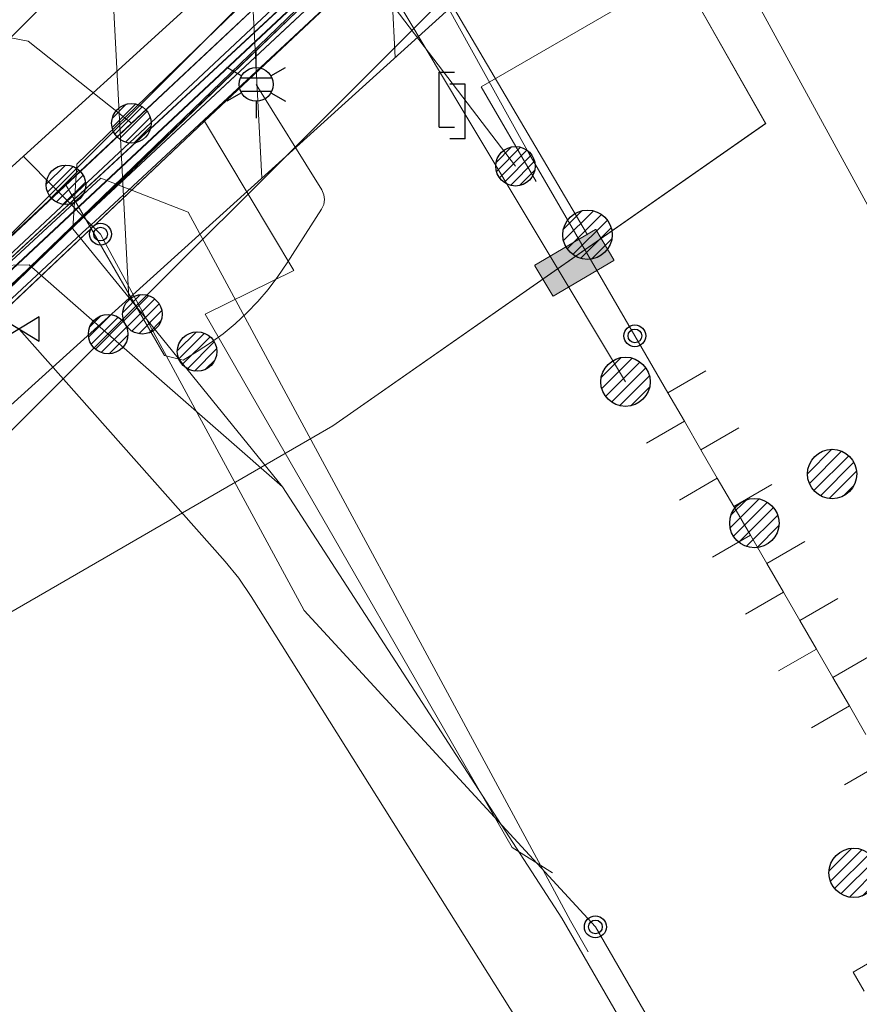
# Model space of a CAD drawing. Header units: metres. Extents: x 197355 to 199157, y 355772 to 356286.
# Tile 69 of 256: x 197647 to 197666, y 356009 to 356032. Entities that reach past the tile are written whole.
import ezdxf
from ezdxf.enums import TextEntityAlignment as Align
from ezdxf.lldxf.tags import DXFTag

# ---------------------------------------------------------------- set-up
doc = ezdxf.new("R2010")
doc.units = ezdxf.units.M
for name, color, linetype, lineweight in [('B-WE-KL-DATA_HULPSTUK_KPNB.V.-S', 90, 'Continuous', 25), ('B-WE-KL-DATA_KABELBUNDEL_KPNB.V.-G', 90, 'Continuous', 18), ('B-WE-KL-DATA_KABELBUNDEL_ZIGGOB.V.-G', 94, 'Continuous', 18), ('B-WE-KL-DATA_TELECOM_BTNEDERLANDN.V.-G', 74, 'KL-TELECOM-ALGEMEEN-N', 18), ('B-WE-KL-DATA_TELECOM_EUROFIBERNEDERLANDB.V.-G', 98, 'KL-TELECOM-ALGEMEEN-N', 18), ('B-WE-KL-DATA_TELECOM_TMOBILENETHERLANDSB.V.-G', 128, 'KL-TELECOM-ALGEMEEN-N', 18), ('B-WE-KL-DATA_TELECOM_ZIGGOB.V.-G', 94, 'KL-TELECOM-ALGEMEEN-N', 18), ('B-WE-KL-DATA_ZIGGOB.V.-G', 94, 'KL-DATA-N', 18), ('B-WE-KL-ET_LS_ENEXISNETBEHEERB.V.-G', 190, 'KL-LS-N', 18), ('B-WE-KL-ET_LS_HULPSTUK_ENEXISNETBEHEERB.V.-S', 190, 'Continuous', 25), ('B-WE-KL-ET_LS_KABELBUNDEL_ENEXISNETBEHEERB.V.-G', 190, 'KL-BUNDEL-N', 18), ('B-WE-KL-ET_LS_PUTKAST_ENEXISNETBEHEERB.V.-G', 190, 'Continuous', 18), ('B-WE-KL-ET_LS_PUTKAST_ENEXISNETBEHEERB.V.-V', 190, 'Continuous', 18), ('B-WE-KL-ET_MS_10 kV_ENEXISNETBEHEERB.V.-G', 130, 'KL-MS-N', 18), ('B-WE-KL-ET_MS_ENEXISNETBEHEERB.V.-G', 130, 'KL-MS-N', 18), ('B-WE-KL-ET_MS_HULPSTUK_MOF_ENEXISNETBEHEERB.V.-S', 130, 'Continuous', 25), ('B-WE-KL-GAS_HULPSTUK_ENEXISNETBEHEERB.V.-S', 30, 'Continuous', 25), ('B-WE-KL-GAS_LD_AANSLUITLEIDING_30 MBAR_PE_25_ENEXISNETBEHEERB.V.-G', 50, 'KL-GAS-LD-N', 18), ('B-WE-KL-GAS_LD_ENEXISNETBEHEERB.V.-G', 50, 'KL-GAS-LD-N', 18), ('B-WE-KL-GAS_LD_HOOFDLEIDING_30 MBAR_PVC_110_ENEXISNETBEHEERB.V.-G', 50, 'KL-GAS-LD-N', 18), ('B-WE-KL-GAS_LD_HOOFDLEIDING_30 MBAR_PVC_160_ENEXISNETBEHEERB.V.-G', 50, 'KL-GAS-LD-N', 18), ('B-WE-KL-WATER_HULPSTUK_NVWATERLEIDINGMAATSCHAPPIJLIMBURG-S', 170, 'Continuous', 25), ('B-WE-KL-WATER_TRANSPORTLEIDING_NVWATERLEIDINGMAATSCHAPPIJLIMBURG-G', 170, 'KL-WATER-TR-N', 18), ('B-WE-KL-WATER_TRANSPORTLEIDING_NVWATERLEIDINGMAATSCHAPPIJLIMBURG-V', 170, 'Continuous', 18)]:
    doc.layers.add(name, color=color, linetype=linetype, lineweight=lineweight)
doc.styles.add('NLCS-ISO', font='NLCS-ISO.ttf')
doc.styles.get("Standard").update_dxf_attribs({"font": 'isocp.shx'})
doc.linetypes.add('KL-BUNDEL-N', pattern='A,28,-5,[103,NLCS.SHX,S=1.25,R=0,X=0,Y=0],-5,[103,NLCS.SHX,S=1.25,R=0,X=0,Y=0],-5,[103,NLCS.SHX,S=1.25,R=0,X=0,Y=0],-5,[103,NLCS.SHX,S=1.25,R=0,X=0,Y=0],-5', length=53)
tags = doc.linetypes.add('KL-DATA-N', pattern='A,4,-1,[101,NLCS.SHX,S=0.5,R=0,X=0,Y=0],-1,4,-1,["D",Standard,S=1,R=0,X=-0.25,Y=-0.5],-1.5', length=12.5).pattern_tags.tags
tags[18] = DXFTag(74, 10)
tags = doc.linetypes.add('KL-GAS-LD-N', pattern='A,4,-1,[69,NLCS.SHX,S=0.5,R=0,X=0,Y=0],-1,4,-1,["L",Standard,S=1,R=0,X=0.25,Y=-0.5],-2', length=13).pattern_tags.tags
tags[18] = DXFTag(74, 10)
tags = doc.linetypes.add('KL-LS-N', pattern='A,4,-1,[103,NLCS.SHX,S=0.75,R=0,X=0,Y=0],-1,4,-1,["L",Standard,S=1,R=0,X=0,Y=-0.5],-2', length=13).pattern_tags.tags
tags[18] = DXFTag(74, 10)
tags = doc.linetypes.add('KL-MS-N', pattern='A,4,-1,[103,NLCS.SHX,S=0.75,R=0,X=0,Y=0],-1,4,-1,["M",Standard,S=1,R=0,X=0,Y=-0.5],-2', length=13).pattern_tags.tags
tags[18] = DXFTag(74, 10)
doc.linetypes.add('KL-TELECOM-ALGEMEEN-N', pattern='A,7,-1,[101,NLCS.SHX,S=0.5,R=0,X=0,Y=0],-1', length=9)
doc.linetypes.add('KL-WATER-TR-N', pattern='A,7,-0.5,[168,NLCS.SHX,S=0.75,R=0,X=0.75,Y=0],-2,[168,NLCS.SHX,S=0.75,R=0,X=0.75,Y=0],-2', length=11.5)

# ---------------------------------------------------------------- blocks, each defined once
blk = doc.blocks.new('SKL-ET_HULP_MOF-SO')
h = blk.add_hatch()
h.set_pattern_fill('ANSI31', color=256, scale=6, style=0)
h.set_pattern_definition([(45, (-2.250000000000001, -126.9820083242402), (-0.5303300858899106, 0.5303300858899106), [])])
edge = h.paths.add_edge_path()
edge.add_arc((0, 0), 2.25, 0, 360)
at = {"linetype": 'Continuous'}
blk.add_circle((0, 0), 2.25, dxfattribs=at)
blk = doc.blocks.new('SKL-WTB_HULP_AANSLUITPUNT-SO')
h = blk.add_hatch()
h.set_pattern_fill('ANSI31', color=256, scale=3, style=0)
h.set_pattern_definition([(45, (-1.125, -63.49100416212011), (-0.2651650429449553, 0.2651650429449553), [])])
edge = h.paths.add_edge_path()
edge.add_arc((0, 0), 1.125, 0, 360)
at = {"linetype": 'Continuous'}
blk.add_circle((0, 0), 1.125, dxfattribs=at)
blk = doc.blocks.new('SKL-WTB_HULP_AFSLUITER-SO')
for p, q in [((2.303946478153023, 1.373199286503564), (-2.303946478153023, -1.373199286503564)), ((-2.303946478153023, 1.373199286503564), (2.303946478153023, -1.373199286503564)), ((2.303946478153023, -1.373199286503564), (2.303946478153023, 1.373199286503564))]:
    blk.add_line(p, q)
at = {"ltscale": 0.1}
blk.add_line((-2.303946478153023, -1.373199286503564), (-2.303946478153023, 1.373199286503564), dxfattribs=at)
blk = doc.blocks.new('SKL-WTB_HULP_VERLOOPSTUK-SO')
for p, q in [((-0.5394858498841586, -0.3828538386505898), (-0.5394858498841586, 0.8671461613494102)), ((-0.5394858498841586, 0.8671461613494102), (-0.1930833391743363, 0.8671461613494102)), ((0.04827083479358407, 0.5980948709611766), (-0.2981316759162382, 0.5980948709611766)), ((0.04827083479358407, -0.6519051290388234), (0.04827083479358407, 0.5980948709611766)), ((-0.5394858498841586, -0.3828538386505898), (-0.1930833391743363, -0.3828538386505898)), ((0.04827083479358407, -0.6519051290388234), (-0.2981316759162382, -0.6519051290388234))]:
    blk.add_line(p, q)
blk = doc.blocks.new('SKL-ET_HULP_AANSLUITPUNT-SO')
h = blk.add_hatch()
h.set_pattern_fill('ANSI31', color=256, scale=30, style=0)
h.set_pattern_definition([(45, (-11.25, -634.9100416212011), (-2.651650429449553, 2.651650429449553), [])])
edge = h.paths.add_edge_path()
edge.add_arc((0, 0), 11.25, 0, 360)
at = {"linetype": 'Continuous'}
blk.add_circle((0, 0), 11.25, dxfattribs=at)
blk = doc.blocks.new('B-SIE-WEG_LICHTMAST-SO')
at = {"ltscale": 0.1}
for p, q in [((2.544954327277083e-10, 0.3857625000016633), (5.089692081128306e-10, 0.77152500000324)), ((-0.3340803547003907, 0.1928812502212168), (-0.6681599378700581, 0.3857625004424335)), ((0.3340803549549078, 0.1928812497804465), (0.6681599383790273, 0.3857624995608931)), ((-0.3340803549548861, -0.1928812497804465), (-0.6681599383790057, -0.3857624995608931)), ((0.3340803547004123, -0.1928812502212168), (0.6681599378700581, -0.3857625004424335)), ((-2.544954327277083e-10, -0.3857625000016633), (-5.089475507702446e-10, -0.77152500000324))]:
    blk.add_line(p, q, dxfattribs=at)
at = {"flags": 128}
for points in [[(-0.3543824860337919, 0.1523999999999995), (0.3543824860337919, 0.1523999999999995)], [(-0.3543824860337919, -0.1523999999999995), (0.3543824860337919, -0.1523999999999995)]]:
    blk.add_lwpolyline(points, dxfattribs=at)
at = {"ltscale": 0.1}
blk.add_circle((0, 0), 0.3857625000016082, dxfattribs=at)
at = {"style": 'NLCS-ISO'}
blk.add_attdef('TYPE', text='', height=0.54864, dxfattribs=at).set_placement((5.089692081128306e-10, 0.77152500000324), align=Align.BOTTOM_CENTER)
blk = doc.blocks.new('SIE-WEG_AFVALBAK_TYPE_01')
for centre, radius in [((0, 0), 0.25), ((-2.384185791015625e-10, 0), 0.1558781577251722)]:
    blk.add_circle(centre, radius)

msp = doc.modelspace()

# ---------------------------------------------------------------- hatches: boundary and pattern name
at = {"layer": 'B-WE-KL-ET_LS_PUTKAST_ENEXISNETBEHEERB.V.-V'}
msp.add_hatch(color=256, dxfattribs=at).paths.add_polyline_path([(197658.75, 356025.263), (197660.136, 356026.08), (197660.136, 356026.09), (197659.726, 356026.783), (197659.716, 356026.783), (197658.334, 356025.967), (197658.334, 356025.957), (197658.74, 356025.268), (197658.749, 356025.263)])
at = {"layer": 'B-WE-KL-WATER_TRANSPORTLEIDING_NVWATERLEIDINGMAATSCHAPPIJLIMBURG-V'}
h = msp.add_hatch(dxfattribs=at)
h.set_pattern_fill('ANSI31', color=256, style=0)
h.set_pattern_definition([(45, (0, 0), (-2.245064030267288, 2.245064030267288), [])])
h.paths.add_polyline_path([(197607.409, 355986.912), (197608.031, 355987.029), (197608.632, 355987.224), (197609.204, 355987.493), (197609.652, 355987.771), (197610.452, 355988.328), (197610.819, 355988.609), (197614.693, 355991.876), (197626.75, 356003.407), (197646.025, 356021.105), (197661.291, 356034.914), (197661.732, 356035.367), (197662.112, 356035.871), (197662.426, 356036.421), (197662.667, 356037.004), (197662.834, 356037.615), (197662.921, 356038.24), (197662.93, 356038.872), (197662.858, 356039.501), (197662.708, 356040.114), (197662.482, 356040.704), (197662.182, 356041.262), (197661.815, 356041.777), (197661.387, 356042.24), (197660.902, 356042.647), (197660.37, 356042.989), (197659.801, 356043.261), (197659.199, 356043.46), (197658.58, 356043.58), (197657.949, 356043.622), (197657.318, 356043.584), (197656.696, 356043.466), (197656.096, 356043.271), (197655.524, 356043.002), (197654.99, 356042.662), (197654.582, 356042.33), (197639.305, 356028.51), (197619.947, 356010.737), (197608.124, 355999.418), (197604.549, 355996.403), (197603.939, 355995.978), (197603.443, 355995.584), (197603.002, 355995.132), (197602.622, 355994.628), (197602.308, 355994.079), (197602.065, 355993.496), (197601.898, 355992.885), (197601.81, 355992.259), (197601.801, 355991.628), (197601.872, 355991), (197602.022, 355990.386), (197602.248, 355989.795), (197602.547, 355989.237), (197602.914, 355988.722), (197603.342, 355988.258), (197603.827, 355987.851), (197604.358, 355987.509), (197604.927, 355987.236), (197605.527, 355987.038), (197606.148, 355986.916), (197606.78, 355986.874)])
h = msp.add_hatch(dxfattribs=at)
h.set_pattern_fill('ANSI31', color=256, angle=48, style=0)
h.set_pattern_definition([(92.99999999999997, (0, 0), (-3.170648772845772, -0.1661666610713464), [])])
h.paths.add_polyline_path([(197661.2751582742, 356036.4221415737), (197661.4307468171, 356036.6946692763), (197660.535, 356036.41), (197660.027, 356036.091), (197659.401, 356036.608), (197658.84, 356037.636), (197658.568, 356037.914), (197658.376, 356038.11), (197657.936, 356038.622), (197658.353, 356038.981), (197658.674, 356039.258), (197660.9969024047, 356041.1888251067), (197660.6956694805, 356041.5146915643), (197660.3078238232, 356041.8401620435), (197659.8820613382, 356042.1138664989), (197659.4269275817, 356042.3314348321), (197658.9458789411, 356042.4904525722), (197658.4511311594, 356042.5863649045), (197657.9458367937, 356042.6199978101), (197657.4417505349, 356042.589640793), (197656.9447338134, 356042.4953514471), (197656.4647741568, 356042.3393645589), (197656.0072819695, 356042.124215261), (197655.5760946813, 356041.849676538), (197655.2334574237, 356041.5708638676), (197639.9785919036, 356027.7708873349), (197620.6309995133, 356010.0074427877), (197608.79278249, 355998.6738744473), (197606.6446119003, 355996.8622005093), (197606.897, 355996.873), (197607.528, 355996.82), (197608.146, 355996.688), (197608.743, 355996.479), (197609.307, 355996.197), (197609.834, 355995.845), (197610.31, 355995.43), (197610.73, 355994.958), (197611.088, 355994.437), (197611.377, 355993.875), (197611.593, 355993.28), (197611.732, 355992.663), (197611.792, 355992.035), (197611.773, 355991.403), (197611.674, 355990.779), (197611.6191278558, 355990.5918798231), (197614.0244256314, 355992.6203020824), (197626.0661800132, 356004.1367215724), (197645.3514094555, 356021.8441140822), (197660.5966183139, 356035.6343072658), (197660.9714832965, 356036.0193726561)])

# ---------------------------------------------------------------- linework, layer by layer
at = {"layer": 'B-WE-KL-DATA_KABELBUNDEL_KPNB.V.-G', "ltscale": 0.5, "flags": 128}
for points in [[(197644.874, 356024.814), (197653.192, 356032.603), (197654.044, 356033.268)], [(197654.045, 356033.268), (197657.891, 356028.224)]]:
    msp.add_lwpolyline(points, dxfattribs=at)
at = {"layer": 'B-WE-KL-DATA_KABELBUNDEL_ZIGGOB.V.-G', "ltscale": 0.5, "flags": 128}
for points in [[(197656.214, 356034.344), (197653.869, 356032.847), (197630.956, 356011.412)], [(197656.214, 356034.344), (197650.801, 356029.256)], [(197658.361, 356027.88), (197657.113, 356030.038), (197660.994, 356032.283), (197660.686, 356032.863)], [(197650.801, 356029.256), (197617.418, 355997.625)], [(197650.801, 356029.256), (197652.838, 356025.852), (197650.82, 356024.85), (197652.013, 356022.777)], [(197652.013, 356022.777), (197653.759, 356019.744)], [(197653.759, 356019.744), (197657.817, 356012.695), (197658.733, 356012.119)], [(197667.316, 356010.857), (197665.586, 356009.853), (197665.837, 356009.42)]]:
    msp.add_lwpolyline(points, dxfattribs=at)
at = {"layer": 'B-WE-KL-DATA_TELECOM_BTNEDERLANDN.V.-G', "ltscale": 0.5, "flags": 128}
for points in [[(197517.234, 355970.285), (197516.927, 355971.123), (197517.073, 355972.14), (197517.759, 355972.472), (197522.406, 355971.174), (197531.004, 355968.578), (197535.406, 355967.193), (197536.049, 355967.086), (197536.928, 355967.245), (197537.676, 355967.676), (197538.34, 355968.439), (197539.006, 355970.531), (197539.349, 355971.379), (197539.986, 355972.027), (197540.862, 355972.275), (197552.642, 355972.704), (197558.763, 355972.792), (197563.452, 355973.142), (197570.047, 355973.857), (197578.655, 355975.52), (197588.802, 355979.015), (197590.634, 355979.086), (197592.542, 355978.606), (197593.452, 355978.472), (197603.055, 355981.044), (197611.503, 355986.964), (197616.929, 355993.157), (197619.729, 355996.864), (197626.177, 356001.667), (197634.858, 356009.108), (197644.746, 356017.114), (197653.728, 356022.308), (197663.595, 356029.198), (197659.68, 356036.096), (197662.829, 356039.517), (197672.325, 356045.259), (197677.704, 356048.828), (197695.156, 356058.809), (197706.127, 356065.083), (197718.364, 356072.082), (197730.502, 356081.857), (197739.216, 356086.763), (197749.098, 356091.079), (197766.293, 356098.694), (197775.657, 356102.204), (197788.728, 356106.166), (197808.118, 356114.888), (197818.821, 356119.65), (197823, 356121.365), (197826.707, 356122.478), (197834.622, 356125.946), (197835.693, 356126.408), (197837.873, 356127.306), (197838.951, 356127.717), (197840.055, 356128.131), (197841.153, 356128.523), (197842.254, 356128.897), (197843.369, 356129.262), (197844.49, 356129.616), (197845.613, 356129.951), (197846.734, 356130.275), (197847.859, 356130.578), (197848.986, 356130.863), (197851.281, 356131.407), (197852.413, 356131.651), (197854.73, 356132.108), (197857.502, 356132.559), (197862.816, 356133.195), (197867.446, 356133.49), (197872.101, 356133.542), (197877.417, 356133.295), (197885.99, 356132.423), (197898.979, 356131.009), (197915.405, 356129.22), (197942.099, 356126.314), (197953.032, 356125.067), (197956.428, 356124.564), (197972.4, 356121.672), (197978.158, 356120.615), (197999.677, 356115.875), (198010.598, 356113.447), (198028.377, 356109.573), (198029.182, 356109.401), (198031.697, 356106.644), (198034.554, 356102.023), (198037.973, 356100.89), (198041.435, 356099.893), (198044.932, 356099.034), (198048.462, 356098.315), (198052.017, 356097.735), (198055.592, 356097.297), (198059.181, 356097.001), (198062.78, 356096.848), (198066.382, 356096.837), (198069.981, 356096.969), (198071.138, 356094.792)], [(197517.19, 355970.18), (197517.23, 355970.29), (197516.93, 355971.12), (197517.07, 355972.14), (197517.76, 355972.47), (197522.41, 355971.17), (197535.41, 355967.19), (197536.05, 355967.09), (197536.93, 355967.24), (197537.68, 355967.68), (197538.34, 355968.44), (197539.35, 355971.38), (197539.99, 355972.03), (197540.86, 355972.27), (197552.64, 355972.7), (197558.76, 355972.79), (197563.45, 355973.14), (197570.05, 355973.86), (197578.66, 355975.52), (197588.8, 355979.02), (197590.63, 355979.09), (197592.54, 355978.61), (197593.45, 355978.47), (197603.05, 355981.04), (197611.5, 355986.96), (197616.93, 355993.16), (197619.73, 355996.86), (197626.18, 356001.67), (197634.86, 356009.11), (197644.75, 356017.11), (197653.73, 356022.31), (197663.59, 356029.2), (197659.68, 356036.1), (197662.83, 356039.52), (197672.32, 356045.26), (197677.7, 356048.83), (197718.36, 356072.08), (197730.5, 356081.86), (197739.22, 356086.76), (197766.29, 356098.69), (197775.66, 356102.2), (197788.73, 356106.17), (197818.82, 356119.65), (197823, 356121.36), (197826.71, 356122.48), (197838.95, 356127.72), (197846.73, 356130.28), (197852.41, 356131.65), (197857.5, 356132.56), (197862.82, 356133.2), (197867.45, 356133.49), (197872.1, 356133.54), (197877.42, 356133.29), (197942.1, 356126.31), (197953.03, 356125.07), (197956.43, 356124.56), (197978.16, 356120.61), (198029.18, 356109.4), (198031.7, 356106.64), (198034.55, 356102.02), (198037.97, 356100.89), (198041.43, 356099.89), (198044.93, 356099.03), (198048.46, 356098.31), (198052.02, 356097.74), (198055.59, 356097.3), (198059.18, 356097), (198062.78, 356096.85), (198066.38, 356096.84), (198069.98, 356096.97), (198071.33, 356094.44)]]:
    msp.add_lwpolyline(points, dxfattribs=at)
at = {"layer": 'B-WE-KL-DATA_TELECOM_EUROFIBERNEDERLANDB.V.-G', "ltscale": 0.5, "flags": 128}
for points in [[(197679.1, 356049.9), (197677.5, 356049.1), (197667.5, 356042.3), (197661.6, 356038.5), (197659.9, 356037.3), (197652.9, 356031.8), (197649.9, 356028.9), (197635.5, 356015), (197622.1, 356002), (197616.4, 355997.4), (197602, 355985.4), (197594.4, 355981.7), (197585.3, 355978.1), (197581.6, 355977.1), (197580.4, 355976.6), (197574.3, 355975.5), (197568.9, 355974.4), (197560.9, 355973.4), (197554.9, 355973.7), (197552.9, 355974), (197543.7, 355973.5), (197534.3, 355974), (197528.2, 355975.4), (197523.7, 355976.6), (197511.5, 355980.6), (197500.4, 355986.2), (197497.8, 355988.2), (197493.2, 355990.9), (197487.3, 355992.9), (197359.173, 356028.34)], [(197571.088, 355974.72), (197580.37, 355976.59), (197581.58, 355977.11), (197585.32, 355978.1), (197594.38, 355981.7), (197601.98, 355985.4), (197622.1, 356002.05), (197652.92, 356031.77), (197659.93, 356037.32), (197661.65, 356038.53), (197667.55, 356042.34), (197677.51, 356049.12), (197679.1, 356049.9)], [(197581.577, 355977.113), (197585.32, 355978.096), (197594.384, 355981.699), (197601.977, 355985.396), (197616.409, 355997.351), (197622.101, 356002.052), (197635.477, 356015.022), (197649.91, 356028.875), (197652.924, 356031.769), (197659.927, 356037.32), (197661.646, 356038.527), (197667.549, 356042.337), (197677.507, 356049.122), (197679.095, 356049.905)]]:
    msp.add_lwpolyline(points, dxfattribs=at)
at = {"layer": 'B-WE-KL-DATA_TELECOM_TMOBILENETHERLANDSB.V.-G', "ltscale": 0.5, "flags": 128}
msp.add_lwpolyline([(197359.156, 356028.265), (197481.925, 355994.289), (197494.945, 355989.269), (197514.922, 355978.394), (197516.895, 355974.356), (197516.046, 355964.223), (197511.531, 355947.194), (197512.379, 355946.918), (197526.43, 355942.346), (197527.435, 355942), (197536.489, 355968.788), (197539.716, 355971.721), (197544.194, 355972.549), (197553.417, 355973.075), (197565.096, 355973.604), (197578.015, 355975.954), (197588.366, 355978.883), (197594.487, 355981.024), (197602.224, 355984.521), (197626.626, 356007.805), (197648.438, 356027.95), (197650.435, 356027.176), (197659.145, 356011.028), (197659.545, 356010.32)], dxfattribs=at)
at = {"layer": 'B-WE-KL-DATA_TELECOM_ZIGGOB.V.-G', "ltscale": 0.5, "flags": 128}
for points in [[(197631.377, 356043.642), (197632.17, 356042.807), (197638.893, 356049.19), (197641.849, 356051.427), (197642.828, 356050.291), (197656.581, 356034.689), (197650.801, 356029.256), (197652.838, 356025.852), (197650.82, 356024.85), (197652.013, 356022.777)], [(197668.451, 356025.613), (197670.702, 356026.915), (197674.615, 356020.148), (197682.232, 356006.959), (197684.249, 356003.34), (197682.055, 356002.072), (197680.039, 356000.901), (197672.504, 356013.871), (197665.586, 356009.853), (197665.837, 356009.42)], [(197652.013, 356022.777), (197653.759, 356019.744)], [(197653.759, 356019.744), (197657.817, 356012.695), (197658.733, 356012.119)]]:
    msp.add_lwpolyline(points, dxfattribs=at)
at = {"layer": 'B-WE-KL-DATA_ZIGGOB.V.-G', "ltscale": 0.5, "flags": 128}
for points in [[(198390.103, 356073.554), (198377.882, 356075.625), (198351.192, 356080.134), (198348.431, 356063.568), (198344.869, 356064.114), (198344.754, 356064.134), (198307.066, 356069.909), (198257.536, 356076.561), (198207.946, 356082.762), (198182.036, 356085.881), (198167.994, 356088.254), (198167.732, 356088.379), (198166.915, 356089.962), (198161.916, 356092.597), (198137.506, 356095.335), (198103.562, 356099.271), (198079.224, 356101.73), (198075.344, 356101.241), (198063.281, 356095.001), (198054.03, 356096.354), (198042.911, 356098.02), (198035.313, 356098.993), (198034.994, 356100.858), (198034.491, 356102.617), (198033.815, 356104.236), (198032.979, 356105.684), (198031.998, 356106.934), (198030.892, 356107.962), (198029.681, 356108.746), (198028.389, 356109.274), (198026.078, 356109.869), (197982.407, 356119.286), (197967.257, 356122.321), (197958.837, 356123.804), (197951.533, 356124.908), (197935.194, 356126.732), (197888.339, 356131.818), (197874.639, 356133.144), (197871.556, 356133.219), (197865.866, 356133.028), (197862.079, 356132.717), (197858.305, 356132.258), (197852.677, 356131.296), (197848.957, 356130.474), (197843.438, 356128.971), (197841.624, 356128.315), (197835.429, 356125.836), (197827.662, 356122.548), (197790.628, 356106.332), (197784.382, 356104.258), (197776.676, 356102.049), (197771.433, 356100.253), (197743.232, 356087.791), (197742.542, 356086.391), (197737.094, 356083.872), (197731.401, 356081.679), (197730.361, 356079.667), (197725.007, 356076.747), (197721.737, 356075.114), (197702.193, 356062.721), (197684.582, 356052.706), (197675.362, 356046.615), (197671.668, 356044.222), (197671.207, 356043.924), (197656.214, 356034.344), (197650.801, 356029.256), (197617.418, 355997.625), (197609.649, 355990.861), (197606.434, 355988.156), (197595.428, 355978.482), (197593.974, 355975.818), (197600.303, 355951.504), (197601.455, 355946.606), (197597.888, 355945.294), (197591.088, 355942.443), (197591.175, 355941.147)], [(197591.175, 355941.147), (197591.088, 355942.443), (197597.888, 355945.294), (197601.455, 355946.606), (197600.303, 355951.504), (197593.974, 355975.818), (197595.428, 355978.482), (197606.434, 355988.156), (197609.649, 355990.861), (197617.418, 355997.625), (197650.801, 356029.256), (197656.214, 356034.344), (197671.207, 356043.924), (197671.668, 356044.222), (197675.362, 356046.615), (197684.582, 356052.706), (197702.193, 356062.721), (197721.737, 356075.114), (197725.007, 356076.747), (197730.361, 356079.667), (197731.401, 356081.679), (197737.094, 356083.872), (197742.542, 356086.391), (197743.232, 356087.791), (197771.433, 356100.253), (197776.676, 356102.049), (197784.382, 356104.258), (197790.628, 356106.332), (197827.662, 356122.548), (197835.429, 356125.836), (197841.624, 356128.315), (197843.438, 356128.971), (197848.957, 356130.474), (197852.677, 356131.296), (197858.305, 356132.258), (197862.079, 356132.717), (197865.866, 356133.028), (197871.556, 356133.219), (197874.639, 356133.144), (197888.339, 356131.818), (197935.194, 356126.732), (197951.533, 356124.908), (197958.837, 356123.804), (197967.257, 356122.321), (197982.407, 356119.286), (198026.078, 356109.869), (198028.389, 356109.274), (198029.681, 356108.746), (198030.892, 356107.962), (198031.998, 356106.934), (198032.979, 356105.684), (198033.815, 356104.236), (198034.491, 356102.617), (198034.994, 356100.858), (198035.313, 356098.993), (198042.911, 356098.02), (198054.03, 356096.354), (198063.281, 356095.001), (198075.344, 356101.241), (198079.224, 356101.73), (198103.562, 356099.271), (198137.506, 356095.335), (198161.916, 356092.597), (198166.915, 356089.962), (198167.732, 356088.379), (198167.994, 356088.254), (198182.036, 356085.881), (198207.946, 356082.762), (198257.536, 356076.561), (198307.066, 356069.909), (198344.754, 356064.134), (198344.869, 356064.114), (198348.431, 356063.568), (198351.192, 356080.134), (198377.882, 356075.625), (198390.103, 356073.554)], [(198390.103, 356073.554), (198377.882, 356075.625), (198351.192, 356080.134), (198348.431, 356063.568), (198344.869, 356064.114), (198344.754, 356064.134), (198307.066, 356069.909), (198257.536, 356076.561), (198207.946, 356082.762), (198182.036, 356085.881), (198167.994, 356088.254), (198167.732, 356088.379), (198166.915, 356089.962), (198161.916, 356092.597), (198137.506, 356095.335), (198103.562, 356099.271), (198079.224, 356101.73), (198075.344, 356101.241), (198063.281, 356095.001), (198054.03, 356096.354), (198042.911, 356098.02), (198035.313, 356098.993), (198034.994, 356100.858), (198034.491, 356102.617), (198033.815, 356104.236), (198032.979, 356105.684), (198031.998, 356106.934), (198030.892, 356107.962), (198029.681, 356108.746), (198028.389, 356109.274), (198026.078, 356109.869), (197982.407, 356119.286), (197967.257, 356122.321), (197958.837, 356123.804), (197951.533, 356124.908), (197935.194, 356126.732), (197888.339, 356131.818), (197874.639, 356133.144), (197871.556, 356133.219), (197865.866, 356133.028), (197862.079, 356132.717), (197858.305, 356132.258), (197852.677, 356131.296), (197848.957, 356130.474), (197843.438, 356128.971), (197841.624, 356128.315), (197835.429, 356125.836), (197827.662, 356122.548), (197790.628, 356106.332), (197784.382, 356104.258), (197776.676, 356102.049), (197771.433, 356100.253), (197743.232, 356087.791), (197742.542, 356086.391), (197737.094, 356083.872), (197731.401, 356081.679), (197730.361, 356079.667), (197725.007, 356076.747), (197721.737, 356075.114), (197702.193, 356062.721), (197684.582, 356052.706), (197675.362, 356046.615), (197671.668, 356044.222), (197671.207, 356043.924), (197656.214, 356034.344), (197650.801, 356029.256), (197617.418, 355997.625), (197609.649, 355990.861), (197606.434, 355988.156), (197595.428, 355978.482), (197593.974, 355975.818), (197600.303, 355951.504), (197601.455, 355946.606), (197597.888, 355945.294), (197591.088, 355942.443), (197591.175, 355941.147)], [(197597.897, 355941.987), (197597.888, 355945.294), (197601.455, 355946.606), (197600.303, 355951.504), (197594.521, 355976.821), (197595.208, 355978.079), (197596.717, 355978.6), (197608.113, 355985.388), (197608.724, 355986.165), (197609.136, 355987.063), (197609.324, 355988.031), (197609.279, 355989.015), (197609.334, 355989.829), (197609.649, 355990.861), (197610.098, 355991.757), (197610.747, 355992.507), (197653.869, 356032.847), (197661.484, 356037.71), (197671.207, 356043.924), (197671.668, 356044.222), (197675.362, 356046.615), (197684.582, 356052.706), (197702.193, 356062.721), (197721.737, 356075.114), (197725.007, 356076.747), (197730.361, 356079.667), (197730.825, 356080.564), (197733.014, 356081.877), (197738.009, 356085.225), (197743.232, 356087.791), (197768.443, 356099.383), (197774.787, 356101.897)], [(197637.928, 356061.171), (197641.053, 356058.409), (197643.798, 356056.218), (197643.844, 356053.114), (197641.849, 356051.427), (197642.175, 356051.048), (197656.581, 356034.689), (197650.801, 356029.256), (197617.418, 355997.625), (197609.649, 355990.861), (197606.434, 355988.156), (197595.428, 355978.482), (197593.974, 355975.818), (197600.303, 355951.504), (197601.455, 355946.606), (197597.888, 355945.294), (197591.088, 355942.443), (197591.175, 355941.147)]]:
    msp.add_lwpolyline(points, dxfattribs=at)
at = {"layer": 'B-WE-KL-ET_LS_ENEXISNETBEHEERB.V.-G', "ltscale": 0.5, "flags": 128}
for points in [[(197674.824, 356038.953), (197674.444, 356039.6), (197673.797, 356039.77), (197673.375, 356039.529), (197672.953, 356039.289), (197662.487, 356033.388), (197662.215, 356033.275), (197661.966, 356033.431), (197661.585, 356034.032), (197660.792, 356034.986), (197659.596, 356035.313), (197654.452, 356033.924), (197652.468, 356032.332), (197649.137, 356029.203), (197647.646, 356027.803), (197646.852, 356027.057), (197642.034, 356022.531), (197636.388, 356017.228), (197635.547, 356016.438), (197634.426, 356015.385), (197633.924, 356014.913), (197632.405, 356013.501), (197629.722, 356011.007), (197625.849, 356007.408), (197617.879, 356000), (197617.365, 355999.495), (197649.137, 356029.203), (197647.646, 356027.803), (197646.852, 356027.057), (197642.034, 356022.531), (197636.388, 356017.228), (197635.547, 356016.438), (197634.426, 356015.385), (197633.924, 356014.913), (197632.405, 356013.501), (197629.722, 356011.007), (197625.849, 356007.408), (197617.879, 356000), (197617.365, 355999.495)], [(197667.78, 356033.838), (197666.193, 356036.981), (197665.49, 356037.554), (197664.409, 356037.183), (197657.022, 356032.985), (197656.482, 356031.841), (197659.533, 356026.663)], [(197654.895, 356033.459), (197624.987, 356005.557), (197610.8, 355992.095), (197609.855, 355991.047), (197609.2, 355989.796), (197609.047, 355989.32), (197608.936, 355988.833), (197608.863, 355987.394), (197609.157, 355985.983)], [(197649.137, 356029.203), (197646.786, 356031.074), (197645.077, 356031.4)], [(197650.634, 356024.001), (197650.937, 356024.196), (197651.227, 356024.407), (197651.504, 356024.635), (197651.767, 356024.88), (197652.018, 356025.141), (197652.255, 356025.418), (197652.478, 356025.712), (197652.689, 356026.023), (197653.472, 356027.247), (197653.524, 356027.356), (197653.542, 356027.465), (197653.526, 356027.575), (197653.475, 356027.685), (197651.983, 356030.091)], [(197647.646, 356027.803), (197649.893, 356023.913), (197650.314, 356023.801), (197650.634, 356024.001)]]:
    msp.add_lwpolyline(points, dxfattribs=at)
at = {"layer": 'B-WE-KL-ET_LS_KABELBUNDEL_ENEXISNETBEHEERB.V.-G', "ltscale": 0.5, "flags": 128}
for points in [[(197667.78, 356033.838), (197666.193, 356036.981), (197665.49, 356037.554), (197664.409, 356037.183), (197657.022, 356032.985), (197656.482, 356031.841), (197659.533, 356026.663)], [(197662.487, 356033.388), (197662.215, 356033.275), (197661.966, 356033.431), (197661.585, 356034.032), (197660.792, 356034.986), (197659.596, 356035.313), (197654.452, 356033.924), (197652.468, 356032.332), (197633.924, 356014.913), (197617.879, 356000), (197617.365, 355999.495)], [(197654.228, 356032.837), (197624.987, 356005.557), (197610.8, 355992.095), (197609.855, 355991.047), (197609.2, 355989.796), (197609.047, 355989.32), (197608.936, 355988.833), (197608.863, 355987.394), (197609.157, 355985.983)]]:
    msp.add_lwpolyline(points, dxfattribs=at)
at = {"layer": 'B-WE-KL-ET_LS_PUTKAST_ENEXISNETBEHEERB.V.-G', "ltscale": 0.5, "flags": 128}
msp.add_lwpolyline([(197658.75, 356025.263), (197660.136, 356026.08), (197660.136, 356026.09), (197659.726, 356026.783), (197659.716, 356026.783), (197658.334, 356025.967), (197658.334, 356025.957), (197658.74, 356025.268), (197658.749, 356025.263), (197658.75, 356025.263)], close=True, dxfattribs=at)
at = {"layer": 'B-WE-KL-ET_MS_10 kV_ENEXISNETBEHEERB.V.-G', "ltscale": 0.5, "flags": 128}
for points in [[(198000, 356115.764), (197985.035, 356119.006), (197981.405, 356119.882), (197977.766, 356120.714), (197974.116, 356121.502), (197970.457, 356122.246), (197967.864, 356122.745), (197965.267, 356123.222), (197962.666, 356123.677), (197960.061, 356124.11), (197957.453, 356124.52), (197954.841, 356124.908), (197952.226, 356125.274), (197949.608, 356125.617), (197943.741, 356126.245), (197934.425, 356127.517), (197922.665, 356128.391), (197904.98, 356130.341), (197893.498, 356131.647), (197869.604, 356134.019), (197867.686, 356133.952), (197865.769, 356133.844), (197863.856, 356133.695), (197861.946, 356133.504), (197860.041, 356133.272), (197858.141, 356132.999), (197856.247, 356132.685), (197854.361, 356132.33), (197852.483, 356131.934), (197850.614, 356131.498), (197848.755, 356131.021), (197846.906, 356130.504), (197845.069, 356129.947), (197843.245, 356129.351), (197841.434, 356128.716), (197839.637, 356128.041), (197819.566, 356119.113), (197813.788, 356117.296), (197807.575, 356114.533), (197784.443, 356104.347), (197780.664, 356104.429), (197772.995, 356101.383), (197767.989, 356099.348), (197742.203, 356088.108), (197738.45, 356086.001), (197733.49, 356082.599), (197721.764, 356074.989), (197702.175, 356063.143), (197683.909, 356052.568), (197672.689, 356045.221), (197653.574, 356032.795), (197645.751, 356025.541), (197629.658, 356010.266), (197619.568, 356000), (197610.995, 355991.866), (197610.545, 355991.433), (197610.149, 355990.949), (197609.814, 355990.421), (197609.543, 355989.858), (197609.342, 355989.266), (197609.212, 355988.654), (197609.156, 355988.032), (197609.183, 355987.105), (197609.147, 355986.806), (197609.068, 355986.514), (197608.948, 355986.238), (197608.788, 355985.981), (197608.593, 355985.751), (197608.366, 355985.552), (197608.113, 355985.388), (197595.824, 355978.323), (197594.798, 355978.005), (197594.626, 355977.933), (197594.47, 355977.831), (197594.336, 355977.701), (197594.229, 355977.549), (197594.151, 355977.38), (197594.106, 355977.199), (197594.096, 355977.013), (197594.12, 355976.828), (197595.779, 355969.549), (197601.11, 355946.527), (197601.118, 355946.342), (197601.058, 355946.166), (197600.938, 355946.025), (197600.775, 355945.937), (197597.664, 355944.949), (197597.578, 355944.901), (197597.517, 355944.825), (197597.49, 355944.73), (197597.502, 355944.633), (197597.515, 355944.587), (197597.498, 355941.937)], [(197649.387, 356024.85), (197647.803, 356026.799), (197647.892, 356028.27), (197651.962, 356032.207)], [(197640.68, 356021.556), (197643.33, 356024.067), (197645.326, 356025.949), (197646.806, 356025.977), (197648.608, 356024.399)], [(197649.387, 356024.85), (197652.58, 356020.921), (197658.948, 356011.088), (197665.557, 355999.642)], [(197648.608, 356024.399), (197652.58, 356020.921), (197658.948, 356011.088), (197665.557, 355999.642)]]:
    msp.add_lwpolyline(points, dxfattribs=at)
at = {"layer": 'B-WE-KL-ET_MS_ENEXISNETBEHEERB.V.-G', "ltscale": 0.5, "flags": 128}
for points in [[(197659.694, 356036.773), (197653.574, 356032.795), (197645.751, 356025.541), (197629.658, 356010.266), (197619.568, 356000), (197610.995, 355991.866), (197609.543, 355989.858), (197609.174, 355987.407), (197608.948, 355986.238), (197608.113, 355985.388)], [(197649.387, 356024.85), (197647.803, 356026.799), (197647.892, 356028.27), (197651.962, 356032.207)], [(197640.68, 356021.556), (197643.33, 356024.067), (197645.326, 356025.949), (197646.806, 356025.977), (197648.608, 356024.399)], [(197649.387, 356024.85), (197652.58, 356020.921)], [(197648.608, 356024.399), (197652.58, 356020.921)], [(197652.58, 356020.921), (197658.948, 356011.088), (197665.557, 355999.642)]]:
    msp.add_lwpolyline(points, dxfattribs=at)
at = {"layer": 'B-WE-KL-GAS_LD_AANSLUITLEIDING_30 MBAR_PE_25_ENEXISNETBEHEERB.V.-G', "ltscale": 0.5, "flags": 128}
msp.add_lwpolyline([(197646.578, 356024.514), (197651.272, 356019.218), (197651.588, 356018.832), (197651.87, 356018.421), (197659.214, 356006.724), (197659.456, 356006.289), (197659.65, 356005.831), (197661.199, 356001.555)], dxfattribs=at)
at = {"layer": 'B-WE-KL-GAS_LD_ENEXISNETBEHEERB.V.-G', "ltscale": 0.5, "flags": 128}
msp.add_lwpolyline([(197656.693, 356029.499), (197660.399, 356023.311)], dxfattribs=at)
at = {"layer": 'B-WE-KL-GAS_LD_HOOFDLEIDING_30 MBAR_PVC_110_ENEXISNETBEHEERB.V.-G', "ltscale": 0.5, "flags": 128}
msp.add_lwpolyline([(197654.576, 356033.035), (197656.693, 356029.499)], dxfattribs=at)
at = {"layer": 'B-WE-KL-GAS_LD_HOOFDLEIDING_30 MBAR_PVC_160_ENEXISNETBEHEERB.V.-G', "ltscale": 0.5, "flags": 128}
msp.add_lwpolyline([(197645.837, 356025.347), (197657.506, 356036.265), (197659.386, 356036.226), (197661.321, 356032.949)], dxfattribs=at)
at = {"layer": 'B-WE-KL-WATER_TRANSPORTLEIDING_NVWATERLEIDINGMAATSCHAPPIJLIMBURG-G', "ltscale": 0.5, "flags": 128}
for points in [[(197657.936, 356038.622), (197657.217, 356038.001), (197656.497, 356037.382), (197653.835, 356034.963), (197646.677, 356028.455), (197642.659, 356024.802), (197623.329, 356007.054), (197611.469, 355995.698), (197607.595, 355992.431), (197607.246, 355992.188), (197606.795, 355991.874)], [(197608.25, 355989.781), (197616.858, 355997.559), (197618.934, 355999.435), (197622.737, 356002.991), (197631.864, 356011.523), (197635.207, 356014.674), (197644.728, 356023.648), (197647.315, 356026.051), (197648.123, 356026.802), (197648.154, 356026.831), (197648.221, 356026.893), (197648.417, 356027.075), (197652.412, 356030.786), (197653.728, 356032.008), (197655.24, 356033.198), (197655.344, 356033.303), (197657.729, 356035.711), (197658.606, 356036.401)], [(197687.872, 355984.83), (197683.308, 355994.585), (197681.767, 355998.312), (197662.683, 356033.266), (197660.897, 356034.107)], [(197655.757, 356032.927), (197658.02, 356028.832), (197658.198, 356028.524)], [(197646.677, 356028.455), (197646.712, 356028.419), (197647.38, 356027.744), (197648.434, 356026.677)], [(197658.198, 356028.524), (197660.612, 356024.359)], [(197648.434, 356026.677), (197648.548, 356026.466), (197653.075, 356018.097), (197659.713, 356010.887)], [(197660.612, 356024.359), (197661.364, 356023.061)], [(197661.364, 356023.061), (197662.229, 356023.563)], [(197661.364, 356023.061), (197661.74, 356022.412)], [(197661.74, 356022.412), (197660.875, 356021.911)], [(197661.74, 356022.412), (197662.116, 356021.763)], [(197662.116, 356021.763), (197662.982, 356022.265)], [(197662.116, 356021.763), (197662.492, 356021.115)], [(197662.492, 356021.115), (197661.627, 356020.613)], [(197662.492, 356021.115), (197662.869, 356020.466)], [(197662.869, 356020.466), (197663.734, 356020.967)], [(197662.869, 356020.466), (197663.245, 356019.817)], [(197663.245, 356019.817), (197662.379, 356019.315)], [(197663.245, 356019.817), (197663.621, 356019.168)], [(197663.621, 356019.168), (197664.486, 356019.669)], [(197663.621, 356019.168), (197663.997, 356018.519)], [(197663.997, 356018.519), (197663.132, 356018.018)], [(197663.997, 356018.519), (197664.373, 356017.87)], [(197664.373, 356017.87), (197665.238, 356018.372)], [(197664.373, 356017.87), (197664.749, 356017.221)], [(197664.749, 356017.221), (197663.884, 356016.72)], [(197664.749, 356017.221), (197665.125, 356016.572)], [(197665.125, 356016.572), (197665.99, 356017.074)], [(197665.125, 356016.572), (197665.501, 356015.923)], [(197665.501, 356015.923), (197664.636, 356015.422)], [(197665.501, 356015.923), (197665.877, 356015.275)], [(197666.253, 356014.626), (197665.388, 356014.124)], [(197659.713, 356010.887), (197665.114, 356001.535), (197660.351, 355998.784), (197661.401, 355996.966)]]:
    msp.add_lwpolyline(points, dxfattribs=at)
at = {"layer": 'B-WE-KL-WATER_TRANSPORTLEIDING_NVWATERLEIDINGMAATSCHAPPIJLIMBURG-G', "linetype": 'ByBlock', "ltscale": 0.5, "flags": 128}
msp.add_lwpolyline([(197645.3514094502, 356021.8441140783), (197660.5966183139, 356035.6343072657)], dxfattribs=at)

# ---------------------------------------------------------------- block references
at = {"layer": 'B-WE-KL-DATA_HULPSTUK_KPNB.V.-S', "xscale": 0.2, "yscale": 0.2, "zscale": 0.2}
msp.add_blockref('SKL-ET_HULP_MOF-SO', (197657.891, 356028.224), dxfattribs=at)
at = {"layer": 'B-WE-KL-ET_LS_HULPSTUK_ENEXISNETBEHEERB.V.-S'}
msp.add_blockref('B-SIE-WEG_LICHTMAST-SO', (197651.983, 356030.091), dxfattribs=at)
for name, p, xscale, yscale, zscale in [('SKL-ET_HULP_MOF-SO', (197649.137, 356029.203), 0.2, 0.2, 0.2), ('SKL-ET_HULP_MOF-SO', (197647.646, 356027.803), 0.2, 0.2, 0.2), ('SKL-ET_HULP_AANSLUITPUNT-SO', (197659.533, 356026.663), 0.05, 0.05, 0.05), ('SKL-ET_HULP_MOF-SO', (197650.634, 356024.001), 0.2, 0.2, 0.2), ('SKL-ET_HULP_AANSLUITPUNT-SO', (197665.109, 356021.21), 0.05, 0.05, 0.05), ('SKL-ET_HULP_AANSLUITPUNT-SO', (197663.336, 356020.09), 0.05, 0.05, 0.05), ('SKL-ET_HULP_AANSLUITPUNT-SO', (197665.599, 356012.119), 0.05, 0.05, 0.05)]:
    msp.add_blockref(name, p, dxfattribs=dict(at, xscale=xscale, yscale=yscale, zscale=zscale))
at = {"layer": 'B-WE-KL-ET_MS_HULPSTUK_MOF_ENEXISNETBEHEERB.V.-S', "xscale": 0.2, "yscale": 0.2, "zscale": 0.2}
for p in [(197649.387, 356024.85), (197648.608, 356024.399)]:
    msp.add_blockref('SKL-ET_HULP_MOF-SO', p, dxfattribs=at)
at = {"layer": 'B-WE-KL-GAS_HULPSTUK_ENEXISNETBEHEERB.V.-S'}
msp.add_blockref('SKL-WTB_HULP_VERLOOPSTUK-SO', (197656.693, 356029.499), dxfattribs=at)
for name, p, xscale, yscale, zscale in [('SKL-WTB_HULP_AFSLUITER-SO', (197646.578, 356024.514), 0.2, 0.2, 0.2), ('SKL-WTB_HULP_AFSLUITER-SO', (197646.578, 356024.514), 0.2, 0.2, 0.2), ('SKL-WTB_HULP_AANSLUITPUNT-SO', (197660.399, 356023.311), 0.5, 0.5, 0.5), ('SKL-WTB_HULP_AANSLUITPUNT-SO', (197665.109, 356021.21), 0.5, 0.5, 0.5), ('SKL-WTB_HULP_AANSLUITPUNT-SO', (197663.336, 356020.09), 0.5, 0.5, 0.5), ('SKL-WTB_HULP_AANSLUITPUNT-SO', (197665.599, 356012.119), 0.5, 0.5, 0.5)]:
    msp.add_blockref(name, p, dxfattribs=dict(at, xscale=xscale, yscale=yscale, zscale=zscale))
at = {"layer": 'B-WE-KL-WATER_HULPSTUK_NVWATERLEIDINGMAATSCHAPPIJLIMBURG-S'}
for p in [(197648.434, 356026.677), (197660.612, 356024.359), (197659.713, 356010.887)]:
    msp.add_blockref('SIE-WEG_AFVALBAK_TYPE_01', p, dxfattribs=at)

doc.saveas('drawing.dxf')
